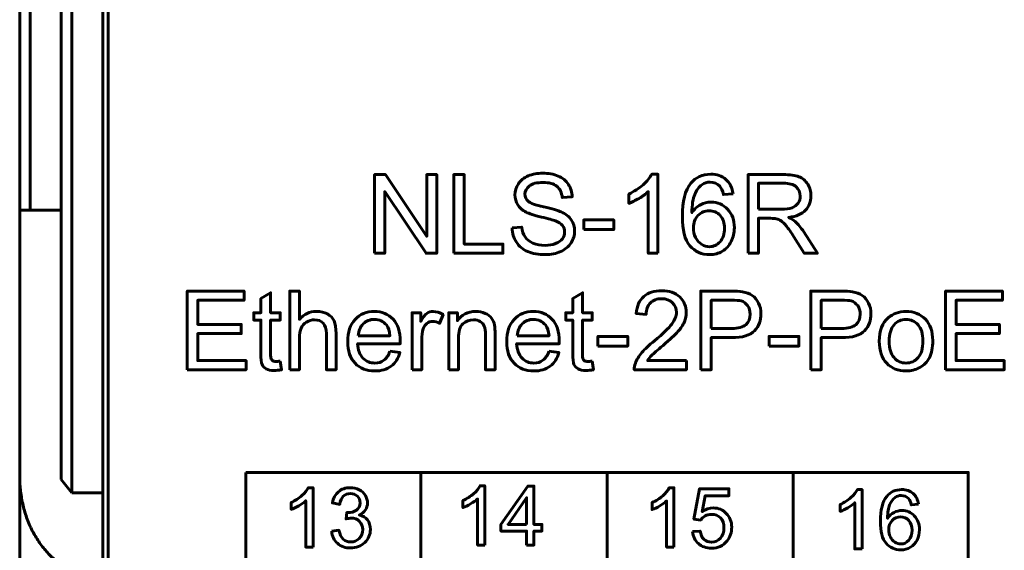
# Model space of a CAD drawing. Header units: millimetres. Extents: x -13 to 39, y -19 to 89.
# Tile 3 of 17: x -6 to 13, y 2 to 12. Entities that reach past the tile are written whole.
import ezdxf

# ---------------------------------------------------------------- set-up
doc = ezdxf.new("R2010")
doc.units = ezdxf.units.MM
doc.linetypes.add('K5LT_BASIC', pattern=[0])

msp = doc.modelspace()

# ---------------------------------------------------------------- linework, layer by layer
at = {"color": 150, "linetype": 'K5LT_BASIC', "lineweight": 60, "true_color": 0x0080ff}
for p, q in [((-6.261, 61.118), (-6.261, 8.557)), ((-6.061, 8.557), (-6.061, 61.118)), ((-5.461, 23.645), (-5.461, 3.373)), ((-5.261, 3.117), (-5.261, 23.338)), ((-4.661, 3.117), (-4.661, 20.438)), ((-4.561, 20.438), (-4.561, -1.962)), ((-6.061, 8.557), (-6.261, 8.557)), ((-6.261, 8.557), (-6.261, 3.437)), ((-6.061, 8.557), (-5.461, 8.557)), ((-6.261, -2.918), (-6.261, 3.437)), ((1.458, 3.512), (1.458, -1.563)), ((5.039, -1.562), (5.039, 3.512)), ((8.621, 3.512), (8.621, -1.563)), ((-5.261, 3.117), (-5.461, 3.373)), ((-4.661, 3.117), (-5.261, 3.117)), ((-4.661, 3.117), (-4.661, 1.517))]:
    msp.add_line(p, q, dxfattribs=at)
for points, knots in [([(0.568, 7.729), (0.568, 7.729), (0.568, 9.244), (0.568, 9.244), (0.774, 9.244), (0.774, 9.244), (1.57, 8.055), (1.57, 8.055), (1.57, 9.244), (1.57, 9.244), (1.762, 9.244), (1.762, 9.244), (1.762, 7.729), (1.762, 7.729), (1.556, 7.729), (1.556, 7.729), (0.761, 8.918), (0.761, 8.918), (0.761, 7.729), (0.761, 7.729), (0.568, 7.729), (0.568, 7.729)], [0, 0, 0, 0, 0.1, 0.1, 0.2, 0.2, 0.3, 0.3, 0.4, 0.4, 0.5, 0.5, 0.6, 0.6, 0.7, 0.7, 0.8, 0.8, 0.9, 0.9, 1, 1, 1, 1]), ([(2.091, 7.729), (2.091, 7.729), (2.091, 9.244), (2.091, 9.244), (2.292, 9.244), (2.292, 9.244), (2.292, 7.907), (2.292, 7.907), (3.037, 7.907), (3.037, 7.907), (3.037, 7.729), (3.037, 7.729), (2.091, 7.729), (2.091, 7.729)], [0, 0, 0, 0, 0.166667, 0.166667, 0.333333, 0.333333, 0.5, 0.5, 0.666667, 0.666667, 0.833333, 0.833333, 1, 1, 1, 1]), ([(3.211, 8.216), (3.211, 8.216), (3.399, 8.233), (3.399, 8.233), (3.408, 8.156), (3.429, 8.094), (3.462, 8.045), (3.494, 7.996), (3.545, 7.957), (3.614, 7.926), (3.683, 7.896), (3.76, 7.881), (3.846, 7.881), (3.923, 7.881), (3.99, 7.892), (4.049, 7.915), (4.107, 7.938), (4.151, 7.97), (4.179, 8.01), (4.208, 8.049), (4.223, 8.093), (4.223, 8.139), (4.223, 8.187), (4.209, 8.228), (4.181, 8.264), (4.154, 8.299), (4.108, 8.328), (4.045, 8.353), (4.004, 8.368), (3.914, 8.393), (3.775, 8.427), (3.635, 8.46), (3.538, 8.491), (3.482, 8.521), (3.41, 8.559), (3.356, 8.606), (3.321, 8.663), (3.286, 8.719), (3.268, 8.782), (3.268, 8.851), (3.268, 8.928), (3.29, 9), (3.333, 9.066), (3.377, 9.133), (3.44, 9.183), (3.523, 9.218), (3.607, 9.252), (3.699, 9.27), (3.801, 9.27), (3.913, 9.27), (4.013, 9.252), (4.098, 9.215), (4.184, 9.179), (4.25, 9.126), (4.296, 9.056), (4.342, 8.985), (4.367, 8.906), (4.371, 8.817), (4.371, 8.817), (4.178, 8.802), (4.178, 8.802), (4.168, 8.898), (4.133, 8.97), (4.073, 9.019), (4.014, 9.068), (3.925, 9.092), (3.809, 9.092), (3.688, 9.092), (3.599, 9.07), (3.544, 9.025), (3.488, 8.981), (3.46, 8.927), (3.46, 8.864), (3.46, 8.81), (3.48, 8.765), (3.519, 8.73), (3.558, 8.695), (3.659, 8.659), (3.822, 8.622), (3.985, 8.585), (4.097, 8.553), (4.157, 8.525), (4.245, 8.485), (4.31, 8.434), (4.352, 8.371), (4.394, 8.309), (4.415, 8.237), (4.415, 8.156), (4.415, 8.076), (4.392, 8), (4.346, 7.929), (4.3, 7.858), (4.234, 7.802), (4.061, 7.723), (3.964, 7.703), (3.856, 7.703), (3.719, 7.703), (3.604, 7.723), (3.512, 7.763), (3.419, 7.803), (3.347, 7.863), (3.294, 7.944), (3.241, 8.024), (3.214, 8.114), (3.211, 8.216)], [0, 0, 0, 0, 0.028571, 0.028571, 0.028571, 0.057143, 0.057143, 0.057143, 0.085714, 0.085714, 0.085714, 0.114286, 0.114286, 0.114286, 0.142857, 0.142857, 0.142857, 0.171429, 0.171429, 0.171429, 0.2, 0.2, 0.2, 0.228571, 0.228571, 0.228571, 0.257143, 0.257143, 0.257143, 0.285714, 0.285714, 0.285714, 0.314286, 0.314286, 0.314286, 0.342857, 0.342857, 0.342857, 0.371429, 0.371429, 0.371429, 0.4, 0.4, 0.4, 0.428571, 0.428571, 0.428571, 0.457143, 0.457143, 0.457143, 0.485714, 0.485714, 0.485714, 0.514286, 0.514286, 0.514286, 0.542857, 0.542857, 0.542857, 0.571429, 0.571429, 0.571429, 0.6, 0.6, 0.6, 0.628571, 0.628571, 0.628571, 0.657143, 0.657143, 0.657143, 0.685714, 0.685714, 0.685714, 0.714286, 0.714286, 0.714286, 0.742857, 0.742857, 0.742857, 0.771429, 0.771429, 0.771429, 0.8, 0.8, 0.8, 0.828571, 0.828571, 0.828571, 0.857143, 0.857143, 0.857143, 0.885714, 0.885714, 0.914286, 0.914286, 0.914286, 0.942857, 0.942857, 0.942857, 0.971429, 0.971429, 0.971429, 1, 1, 1, 1]), ([(6.017, 7.729), (6.017, 7.729), (5.831, 7.729), (5.831, 7.729), (5.831, 8.915), (5.831, 8.915), (5.786, 8.872), (5.727, 8.829), (5.655, 8.786), (5.582, 8.744), (5.517, 8.712), (5.459, 8.69), (5.459, 8.69), (5.459, 8.87), (5.459, 8.87), (5.563, 8.919), (5.654, 8.978), (5.732, 9.048), (5.81, 9.118), (5.865, 9.185), (5.898, 9.251), (5.898, 9.251), (6.017, 9.251), (6.017, 9.251), (6.017, 7.729), (6.017, 7.729)], [0, 0, 0, 0, 0.111111, 0.111111, 0.222222, 0.222222, 0.222222, 0.333333, 0.333333, 0.333333, 0.444444, 0.444444, 0.444444, 0.555556, 0.555556, 0.555556, 0.666667, 0.666667, 0.666667, 0.777778, 0.777778, 0.777778, 0.888889, 0.888889, 1, 1, 1, 1]), ([(7.463, 8.874), (7.463, 8.874), (7.279, 8.859), (7.279, 8.859), (7.263, 8.932), (7.239, 8.985), (7.208, 9.019), (7.158, 9.072), (7.096, 9.098), (7.021, 9.098), (6.962, 9.098), (6.909, 9.082), (6.863, 9.049), (6.805, 9.006), (6.759, 8.944), (6.725, 8.862), (6.691, 8.78), (6.673, 8.663), (6.672, 8.512), (6.717, 8.58), (6.772, 8.63), (6.837, 8.663), (6.901, 8.696), (6.969, 8.713), (7.04, 8.713), (7.165, 8.713), (7.271, 8.667), (7.358, 8.576), (7.445, 8.484), (7.489, 8.367), (7.489, 8.222), (7.489, 8.126), (7.468, 8.038), (7.427, 7.956), (7.386, 7.874), (7.33, 7.812), (7.258, 7.769), (7.187, 7.725), (7.105, 7.703), (7.014, 7.703), (6.859, 7.703), (6.733, 7.761), (6.634, 7.874), (6.537, 7.988), (6.488, 8.176), (6.488, 8.438), (6.488, 8.731), (6.542, 8.944), (6.65, 9.077), (6.745, 9.193), (6.872, 9.251), (7.033, 9.251), (7.152, 9.251), (7.25, 9.217), (7.402, 9.084), (7.448, 8.992), (7.463, 8.874)], [0, 0, 0, 0, 0.052632, 0.052632, 0.052632, 0.105263, 0.105263, 0.105263, 0.157895, 0.157895, 0.157895, 0.210526, 0.210526, 0.210526, 0.263158, 0.263158, 0.263158, 0.315789, 0.315789, 0.315789, 0.368421, 0.368421, 0.368421, 0.421053, 0.421053, 0.421053, 0.473684, 0.473684, 0.473684, 0.526316, 0.526316, 0.526316, 0.578947, 0.578947, 0.578947, 0.631579, 0.631579, 0.631579, 0.684211, 0.684211, 0.684211, 0.736842, 0.736842, 0.736842, 0.789474, 0.789474, 0.789474, 0.842105, 0.842105, 0.842105, 0.894737, 0.894737, 0.894737, 0.947368, 0.947368, 1, 1, 1, 1]), ([(7.752, 7.729), (7.752, 7.729), (7.752, 9.244), (7.752, 9.244), (8.423, 9.244), (8.423, 9.244), (8.558, 9.244), (8.661, 9.231), (8.731, 9.203), (8.802, 9.176), (8.858, 9.128), (8.942, 8.991), (8.962, 8.914), (8.962, 8.831), (8.962, 8.724), (8.927, 8.633), (8.858, 8.559), (8.788, 8.485), (8.681, 8.439), (8.536, 8.419), (8.589, 8.393), (8.629, 8.368), (8.657, 8.343), (8.715, 8.29), (8.771, 8.222), (8.823, 8.142), (8.823, 8.142), (9.085, 7.729), (9.085, 7.729), (8.834, 7.729), (8.834, 7.729), (8.634, 8.044), (8.634, 8.044), (8.576, 8.136), (8.527, 8.205), (8.49, 8.253), (8.452, 8.302), (8.418, 8.335), (8.388, 8.355), (8.358, 8.374), (8.327, 8.387), (8.296, 8.395), (8.274, 8.399), (8.237, 8.402), (8.185, 8.402), (8.185, 8.402), (7.953, 8.402), (7.953, 8.402), (7.953, 7.729), (7.953, 7.729), (7.752, 7.729), (7.752, 7.729)], [0, 0, 0, 0, 0.052632, 0.052632, 0.105263, 0.105263, 0.105263, 0.157895, 0.157895, 0.157895, 0.210526, 0.210526, 0.263158, 0.263158, 0.263158, 0.315789, 0.315789, 0.315789, 0.368421, 0.368421, 0.368421, 0.421053, 0.421053, 0.421053, 0.473684, 0.473684, 0.473684, 0.526316, 0.526316, 0.578947, 0.578947, 0.631579, 0.631579, 0.631579, 0.684211, 0.684211, 0.684211, 0.736842, 0.736842, 0.736842, 0.789474, 0.789474, 0.789474, 0.842105, 0.842105, 0.842105, 0.894737, 0.894737, 0.947368, 0.947368, 1, 1, 1, 1]), ([(7.953, 8.575), (7.953, 8.575), (8.383, 8.575), (8.383, 8.575), (8.475, 8.575), (8.546, 8.585), (8.598, 8.604), (8.649, 8.623), (8.688, 8.653), (8.715, 8.695), (8.742, 8.737), (8.755, 8.782), (8.755, 8.831), (8.755, 8.902), (8.729, 8.962), (8.677, 9.008), (8.626, 9.054), (8.544, 9.077), (8.432, 9.077), (8.432, 9.077), (7.953, 9.077), (7.953, 9.077), (7.953, 8.575), (7.953, 8.575)], [0, 0, 0, 0, 0.125, 0.125, 0.125, 0.25, 0.25, 0.25, 0.375, 0.375, 0.375, 0.5, 0.5, 0.5, 0.625, 0.625, 0.625, 0.75, 0.75, 0.75, 0.875, 0.875, 1, 1, 1, 1]), ([(6.701, 8.22), (6.701, 8.156), (6.715, 8.094), (6.742, 8.036), (6.77, 7.977), (6.808, 7.933), (6.856, 7.902), (6.905, 7.871), (6.956, 7.856), (7.011, 7.856), (7.09, 7.856), (7.158, 7.888), (7.27, 8.015), (7.298, 8.101), (7.298, 8.21), (7.298, 8.314), (7.271, 8.397), (7.16, 8.518), (7.089, 8.548), (7.003, 8.548), (6.919, 8.548), (6.848, 8.518), (6.789, 8.457), (6.731, 8.397), (6.701, 8.318), (6.701, 8.22)], [0, 0, 0, 0, 0.111111, 0.111111, 0.111111, 0.222222, 0.222222, 0.222222, 0.333333, 0.333333, 0.333333, 0.444444, 0.444444, 0.555556, 0.555556, 0.555556, 0.666667, 0.666667, 0.777778, 0.777778, 0.777778, 0.888889, 0.888889, 0.888889, 1, 1, 1, 1]), ([(4.591, 8.184), (4.591, 8.184), (4.591, 8.37), (4.591, 8.37), (5.167, 8.37), (5.167, 8.37), (5.167, 8.184), (5.167, 8.184), (4.591, 8.184), (4.591, 8.184)], [0, 0, 0, 0, 0.25, 0.25, 0.5, 0.5, 0.75, 0.75, 1, 1, 1, 1]), ([(6.567, 5.665), (6.567, 5.665), (6.567, 5.487), (6.567, 5.487), (5.563, 5.487), (5.563, 5.487), (5.562, 5.532), (5.569, 5.575), (5.585, 5.617), (5.611, 5.685), (5.652, 5.752), (5.766, 5.884), (5.847, 5.96), (5.952, 6.047), (6.116, 6.182), (6.228, 6.289), (6.286, 6.368), (6.345, 6.447), (6.374, 6.522), (6.374, 6.592), (6.374, 6.666), (6.347, 6.728), (6.295, 6.779), (6.242, 6.829), (6.172, 6.855), (6.087, 6.855), (5.998, 6.855), (5.926, 6.828), (5.872, 6.774), (5.818, 6.721), (5.79, 6.647), (5.79, 6.552), (5.79, 6.552), (5.599, 6.571), (5.599, 6.571), (5.612, 6.714), (5.662, 6.822), (5.747, 6.897), (5.833, 6.972), (5.947, 7.009), (6.092, 7.009), (6.237, 7.009), (6.352, 6.969), (6.437, 6.888), (6.522, 6.807), (6.564, 6.707), (6.564, 6.588), (6.564, 6.527), (6.552, 6.468), (6.527, 6.409), (6.502, 6.35), (6.461, 6.288), (6.404, 6.224), (6.346, 6.159), (6.25, 6.07), (6.117, 5.957), (6.005, 5.863), (5.933, 5.799), (5.901, 5.766), (5.869, 5.732), (5.843, 5.699), (5.823, 5.665), (5.823, 5.665), (6.567, 5.665), (6.567, 5.665)], [0, 0, 0, 0, 0.045455, 0.045455, 0.090909, 0.090909, 0.090909, 0.136364, 0.136364, 0.136364, 0.181818, 0.181818, 0.227273, 0.227273, 0.227273, 0.272727, 0.272727, 0.272727, 0.318182, 0.318182, 0.318182, 0.363636, 0.363636, 0.363636, 0.409091, 0.409091, 0.409091, 0.454545, 0.454545, 0.454545, 0.5, 0.5, 0.5, 0.545455, 0.545455, 0.545455, 0.590909, 0.590909, 0.590909, 0.636364, 0.636364, 0.636364, 0.681818, 0.681818, 0.681818, 0.727273, 0.727273, 0.727273, 0.772727, 0.772727, 0.772727, 0.818182, 0.818182, 0.818182, 0.863636, 0.863636, 0.863636, 0.909091, 0.909091, 0.909091, 0.954545, 0.954545, 0.954545, 1, 1, 1, 1]), ([(-3.038, 5.487), (-3.038, 5.487), (-3.038, 7.003), (-3.038, 7.003), (-1.943, 7.003), (-1.943, 7.003), (-1.943, 6.825), (-1.943, 6.825), (-2.836, 6.825), (-2.836, 6.825), (-2.836, 6.359), (-2.836, 6.359), (-2, 6.359), (-2, 6.359), (-2, 6.182), (-2, 6.182), (-2.836, 6.182), (-2.836, 6.182), (-2.836, 5.665), (-2.836, 5.665), (-1.907, 5.665), (-1.907, 5.665), (-1.907, 5.487), (-1.907, 5.487), (-3.038, 5.487), (-3.038, 5.487)], [0, 0, 0, 0, 0.083333, 0.083333, 0.166667, 0.166667, 0.25, 0.25, 0.333333, 0.333333, 0.416667, 0.416667, 0.5, 0.5, 0.583333, 0.583333, 0.666667, 0.666667, 0.75, 0.75, 0.833333, 0.833333, 0.916667, 0.916667, 1, 1, 1, 1]), ([(-1.249, 5.653), (-1.249, 5.653), (-1.224, 5.489), (-1.224, 5.489), (-1.276, 5.478), (-1.323, 5.472), (-1.364, 5.472), (-1.431, 5.472), (-1.483, 5.483), (-1.521, 5.505), (-1.558, 5.526), (-1.584, 5.554), (-1.599, 5.589), (-1.614, 5.624), (-1.621, 5.697), (-1.621, 5.809), (-1.621, 5.809), (-1.621, 6.442), (-1.621, 6.442), (-1.759, 6.442), (-1.759, 6.442), (-1.759, 6.586), (-1.759, 6.586), (-1.621, 6.586), (-1.621, 6.586), (-1.621, 6.857), (-1.621, 6.857), (-1.435, 6.969), (-1.435, 6.969), (-1.435, 6.586), (-1.435, 6.586), (-1.249, 6.586), (-1.249, 6.586), (-1.249, 6.442), (-1.249, 6.442), (-1.435, 6.442), (-1.435, 6.442), (-1.435, 5.798), (-1.435, 5.798), (-1.435, 5.745), (-1.432, 5.711), (-1.425, 5.696), (-1.419, 5.681), (-1.408, 5.669), (-1.394, 5.659), (-1.379, 5.651), (-1.358, 5.646), (-1.33, 5.646), (-1.31, 5.646), (-1.282, 5.648), (-1.249, 5.653)], [0, 0, 0, 0, 0.05, 0.05, 0.05, 0.1, 0.1, 0.1, 0.15, 0.15, 0.15, 0.2, 0.2, 0.2, 0.25, 0.25, 0.25, 0.3, 0.3, 0.35, 0.35, 0.4, 0.4, 0.45, 0.45, 0.5, 0.5, 0.55, 0.55, 0.6, 0.6, 0.65, 0.65, 0.7, 0.7, 0.75, 0.75, 0.8, 0.8, 0.8, 0.85, 0.85, 0.85, 0.9, 0.9, 0.9, 0.95, 0.95, 0.95, 1, 1, 1, 1]), ([(-1.065, 5.487), (-1.065, 5.487), (-1.065, 7.003), (-1.065, 7.003), (-0.879, 7.003), (-0.879, 7.003), (-0.879, 6.457), (-0.879, 6.457), (-0.792, 6.559), (-0.683, 6.609), (-0.551, 6.609), (-0.471, 6.609), (-0.401, 6.593), (-0.341, 6.561), (-0.281, 6.529), (-0.238, 6.485), (-0.212, 6.428), (-0.187, 6.372), (-0.174, 6.29), (-0.174, 6.183), (-0.174, 6.183), (-0.174, 5.487), (-0.174, 5.487), (-0.36, 5.487), (-0.36, 5.487), (-0.36, 6.182), (-0.36, 6.182), (-0.36, 6.275), (-0.38, 6.342), (-0.42, 6.385), (-0.46, 6.427), (-0.517, 6.448), (-0.59, 6.448), (-0.645, 6.448), (-0.696, 6.434), (-0.745, 6.406), (-0.793, 6.377), (-0.827, 6.338), (-0.848, 6.289), (-0.869, 6.24), (-0.879, 6.173), (-0.879, 6.087), (-0.879, 6.087), (-0.879, 5.487), (-0.879, 5.487), (-1.065, 5.487), (-1.065, 5.487)], [0, 0, 0, 0, 0.058824, 0.058824, 0.117647, 0.117647, 0.176471, 0.176471, 0.176471, 0.235294, 0.235294, 0.235294, 0.294118, 0.294118, 0.294118, 0.352941, 0.352941, 0.352941, 0.411765, 0.411765, 0.411765, 0.470588, 0.470588, 0.529412, 0.529412, 0.588235, 0.588235, 0.588235, 0.647059, 0.647059, 0.647059, 0.705882, 0.705882, 0.705882, 0.764706, 0.764706, 0.764706, 0.823529, 0.823529, 0.823529, 0.882353, 0.882353, 0.882353, 0.941176, 0.941176, 1, 1, 1, 1]), ([(4.753, 5.653), (4.753, 5.653), (4.778, 5.489), (4.778, 5.489), (4.726, 5.478), (4.679, 5.472), (4.638, 5.472), (4.571, 5.472), (4.519, 5.483), (4.481, 5.505), (4.444, 5.526), (4.418, 5.554), (4.403, 5.589), (4.388, 5.624), (4.38, 5.697), (4.38, 5.809), (4.38, 5.809), (4.38, 6.442), (4.38, 6.442), (4.243, 6.442), (4.243, 6.442), (4.243, 6.586), (4.243, 6.586), (4.38, 6.586), (4.38, 6.586), (4.38, 6.857), (4.38, 6.857), (4.567, 6.969), (4.567, 6.969), (4.567, 6.586), (4.567, 6.586), (4.753, 6.586), (4.753, 6.586), (4.753, 6.442), (4.753, 6.442), (4.567, 6.442), (4.567, 6.442), (4.567, 5.798), (4.567, 5.798), (4.567, 5.745), (4.57, 5.711), (4.576, 5.696), (4.583, 5.681), (4.593, 5.669), (4.608, 5.659), (4.623, 5.651), (4.644, 5.646), (4.672, 5.646), (4.692, 5.646), (4.719, 5.648), (4.753, 5.653)], [0, 0, 0, 0, 0.05, 0.05, 0.05, 0.1, 0.1, 0.1, 0.15, 0.15, 0.15, 0.2, 0.2, 0.2, 0.25, 0.25, 0.25, 0.3, 0.3, 0.35, 0.35, 0.4, 0.4, 0.45, 0.45, 0.5, 0.5, 0.55, 0.55, 0.6, 0.6, 0.65, 0.65, 0.7, 0.7, 0.75, 0.75, 0.8, 0.8, 0.8, 0.85, 0.85, 0.85, 0.9, 0.9, 0.9, 0.95, 0.95, 0.95, 1, 1, 1, 1]), ([(6.842, 5.487), (6.842, 5.487), (6.842, 7.003), (6.842, 7.003), (7.414, 7.003), (7.414, 7.003), (7.515, 7.003), (7.592, 6.998), (7.645, 6.988), (7.719, 6.976), (7.782, 6.952), (7.832, 6.918), (7.883, 6.883), (7.923, 6.834), (7.954, 6.772), (7.985, 6.709), (8, 6.64), (8, 6.565), (8, 6.437), (7.959, 6.328), (7.877, 6.239), (7.795, 6.15), (7.646, 6.105), (7.432, 6.105), (7.432, 6.105), (7.043, 6.105), (7.043, 6.105), (7.043, 5.487), (7.043, 5.487), (6.842, 5.487), (6.842, 5.487)], [0, 0, 0, 0, 0.090909, 0.090909, 0.181818, 0.181818, 0.181818, 0.272727, 0.272727, 0.272727, 0.363636, 0.363636, 0.363636, 0.454545, 0.454545, 0.454545, 0.545455, 0.545455, 0.545455, 0.636364, 0.636364, 0.636364, 0.727273, 0.727273, 0.727273, 0.818182, 0.818182, 0.909091, 0.909091, 1, 1, 1, 1]), ([(7.043, 6.283), (7.043, 6.283), (7.435, 6.283), (7.435, 6.283), (7.565, 6.283), (7.656, 6.307), (7.711, 6.355), (7.765, 6.404), (7.792, 6.472), (7.792, 6.559), (7.792, 6.623), (7.777, 6.677), (7.744, 6.722), (7.712, 6.767), (7.67, 6.797), (7.618, 6.812), (7.584, 6.82), (7.521, 6.825), (7.431, 6.825), (7.431, 6.825), (7.043, 6.825), (7.043, 6.825), (7.043, 6.283), (7.043, 6.283)], [0, 0, 0, 0, 0.125, 0.125, 0.125, 0.25, 0.25, 0.25, 0.375, 0.375, 0.375, 0.5, 0.5, 0.5, 0.625, 0.625, 0.625, 0.75, 0.75, 0.75, 0.875, 0.875, 1, 1, 1, 1]), ([(8.959, 5.487), (8.959, 5.487), (8.959, 7.003), (8.959, 7.003), (9.531, 7.003), (9.531, 7.003), (9.631, 7.003), (9.708, 6.998), (9.762, 6.988), (9.836, 6.976), (9.899, 6.952), (9.949, 6.918), (9.999, 6.883), (10.04, 6.834), (10.071, 6.772), (10.101, 6.709), (10.117, 6.64), (10.117, 6.565), (10.117, 6.437), (10.076, 6.328), (9.993, 6.239), (9.912, 6.15), (9.763, 6.105), (9.549, 6.105), (9.549, 6.105), (9.16, 6.105), (9.16, 6.105), (9.16, 5.487), (9.16, 5.487), (8.959, 5.487), (8.959, 5.487)], [0, 0, 0, 0, 0.090909, 0.090909, 0.181818, 0.181818, 0.181818, 0.272727, 0.272727, 0.272727, 0.363636, 0.363636, 0.363636, 0.454545, 0.454545, 0.454545, 0.545455, 0.545455, 0.545455, 0.636364, 0.636364, 0.636364, 0.727273, 0.727273, 0.727273, 0.818182, 0.818182, 0.909091, 0.909091, 1, 1, 1, 1]), ([(9.16, 6.283), (9.16, 6.283), (9.551, 6.283), (9.551, 6.283), (9.681, 6.283), (9.773, 6.307), (9.828, 6.355), (9.882, 6.404), (9.909, 6.472), (9.909, 6.559), (9.909, 6.623), (9.893, 6.677), (9.861, 6.722), (9.829, 6.767), (9.787, 6.797), (9.735, 6.812), (9.701, 6.82), (9.638, 6.825), (9.548, 6.825), (9.548, 6.825), (9.16, 6.825), (9.16, 6.825), (9.16, 6.283), (9.16, 6.283)], [0, 0, 0, 0, 0.125, 0.125, 0.125, 0.25, 0.25, 0.25, 0.375, 0.375, 0.375, 0.5, 0.5, 0.5, 0.625, 0.625, 0.625, 0.75, 0.75, 0.75, 0.875, 0.875, 1, 1, 1, 1]), ([(11.552, 5.487), (11.552, 5.487), (11.552, 7.003), (11.552, 7.003), (12.646, 7.003), (12.646, 7.003), (12.646, 6.825), (12.646, 6.825), (11.753, 6.825), (11.753, 6.825), (11.753, 6.359), (11.753, 6.359), (12.589, 6.359), (12.589, 6.359), (12.589, 6.182), (12.589, 6.182), (11.753, 6.182), (11.753, 6.182), (11.753, 5.665), (11.753, 5.665), (12.682, 5.665), (12.682, 5.665), (12.682, 5.487), (12.682, 5.487), (11.552, 5.487), (11.552, 5.487)], [0, 0, 0, 0, 0.083333, 0.083333, 0.166667, 0.166667, 0.25, 0.25, 0.333333, 0.333333, 0.416667, 0.416667, 0.5, 0.5, 0.583333, 0.583333, 0.666667, 0.666667, 0.75, 0.75, 0.833333, 0.833333, 0.916667, 0.916667, 1, 1, 1, 1]), ([(0.861, 5.843), (0.861, 5.843), (1.054, 5.817), (1.054, 5.817), (1.024, 5.706), (0.968, 5.618), (0.886, 5.557), (0.804, 5.495), (0.7, 5.464), (0.572, 5.464), (0.412, 5.464), (0.285, 5.513), (0.191, 5.612), (0.098, 5.711), (0.051, 5.849), (0.051, 6.027), (0.051, 6.212), (0.098, 6.355), (0.193, 6.456), (0.288, 6.558), (0.411, 6.609), (0.562, 6.609), (0.709, 6.609), (0.828, 6.559), (0.921, 6.46), (1.014, 6.36), (1.06, 6.219), (1.06, 6.038), (1.06, 6.027), (1.06, 6.011), (1.059, 5.989), (1.059, 5.989), (0.241, 5.989), (0.241, 5.989), (0.248, 5.869), (0.282, 5.776), (0.343, 5.712), (0.405, 5.648), (0.481, 5.616), (0.572, 5.616), (0.641, 5.616), (0.699, 5.634), (0.747, 5.67), (0.795, 5.706), (0.833, 5.764), (0.861, 5.843)], [0, 0, 0, 0, 0.066667, 0.066667, 0.066667, 0.133333, 0.133333, 0.133333, 0.2, 0.2, 0.2, 0.266667, 0.266667, 0.266667, 0.333333, 0.333333, 0.333333, 0.4, 0.4, 0.4, 0.466667, 0.466667, 0.466667, 0.533333, 0.533333, 0.533333, 0.6, 0.6, 0.6, 0.666667, 0.666667, 0.666667, 0.733333, 0.733333, 0.733333, 0.8, 0.8, 0.8, 0.866667, 0.866667, 0.866667, 0.933333, 0.933333, 0.933333, 1, 1, 1, 1]), ([(0.252, 6.141), (0.252, 6.141), (0.863, 6.141), (0.863, 6.141), (0.855, 6.234), (0.832, 6.303), (0.793, 6.349), (0.734, 6.421), (0.657, 6.457), (0.563, 6.457), (0.478, 6.457), (0.406, 6.428), (0.348, 6.371), (0.29, 6.314), (0.258, 6.237), (0.252, 6.141)], [0, 0, 0, 0, 0.2, 0.2, 0.2, 0.4, 0.4, 0.4, 0.6, 0.6, 0.6, 0.8, 0.8, 0.8, 1, 1, 1, 1]), ([(1.287, 5.487), (1.287, 5.487), (1.287, 6.586), (1.287, 6.586), (1.454, 6.586), (1.454, 6.586), (1.454, 6.418), (1.454, 6.418), (1.497, 6.496), (1.537, 6.547), (1.573, 6.572), (1.609, 6.597), (1.649, 6.609), (1.692, 6.609), (1.755, 6.609), (1.819, 6.589), (1.884, 6.55), (1.884, 6.55), (1.818, 6.378), (1.818, 6.378), (1.773, 6.404), (1.727, 6.416), (1.682, 6.416), (1.642, 6.416), (1.605, 6.404), (1.573, 6.38), (1.541, 6.355), (1.518, 6.322), (1.504, 6.278), (1.484, 6.212), (1.473, 6.14), (1.473, 6.061), (1.473, 6.061), (1.473, 5.487), (1.473, 5.487), (1.287, 5.487), (1.287, 5.487)], [0, 0, 0, 0, 0.076923, 0.076923, 0.153846, 0.153846, 0.230769, 0.230769, 0.230769, 0.307692, 0.307692, 0.307692, 0.384615, 0.384615, 0.384615, 0.461538, 0.461538, 0.461538, 0.538462, 0.538462, 0.538462, 0.615385, 0.615385, 0.615385, 0.692308, 0.692308, 0.692308, 0.769231, 0.769231, 0.769231, 0.846154, 0.846154, 0.846154, 0.923077, 0.923077, 1, 1, 1, 1]), ([(1.994, 5.487), (1.994, 5.487), (1.994, 6.586), (1.994, 6.586), (2.161, 6.586), (2.161, 6.586), (2.161, 6.43), (2.161, 6.43), (2.242, 6.549), (2.358, 6.609), (2.51, 6.609), (2.577, 6.609), (2.637, 6.597), (2.693, 6.573), (2.748, 6.55), (2.79, 6.518), (2.817, 6.48), (2.845, 6.442), (2.864, 6.396), (2.875, 6.343), (2.882, 6.308), (2.885, 6.248), (2.885, 6.162), (2.885, 6.162), (2.885, 5.487), (2.885, 5.487), (2.699, 5.487), (2.699, 5.487), (2.699, 6.155), (2.699, 6.155), (2.699, 6.231), (2.692, 6.287), (2.677, 6.325), (2.663, 6.362), (2.637, 6.392), (2.601, 6.415), (2.564, 6.437), (2.521, 6.448), (2.471, 6.448), (2.392, 6.448), (2.324, 6.423), (2.267, 6.373), (2.209, 6.323), (2.18, 6.227), (2.18, 6.087), (2.18, 6.087), (2.18, 5.487), (2.18, 5.487), (1.994, 5.487), (1.994, 5.487)], [0, 0, 0, 0, 0.055556, 0.055556, 0.111111, 0.111111, 0.166667, 0.166667, 0.166667, 0.222222, 0.222222, 0.222222, 0.277778, 0.277778, 0.277778, 0.333333, 0.333333, 0.333333, 0.388889, 0.388889, 0.388889, 0.444444, 0.444444, 0.444444, 0.5, 0.5, 0.555556, 0.555556, 0.611111, 0.611111, 0.611111, 0.666667, 0.666667, 0.666667, 0.722222, 0.722222, 0.722222, 0.777778, 0.777778, 0.777778, 0.833333, 0.833333, 0.833333, 0.888889, 0.888889, 0.888889, 0.944444, 0.944444, 1, 1, 1, 1]), ([(3.921, 5.843), (3.921, 5.843), (4.113, 5.817), (4.113, 5.817), (4.083, 5.706), (4.027, 5.618), (3.945, 5.557), (3.864, 5.495), (3.759, 5.464), (3.632, 5.464), (3.472, 5.464), (3.345, 5.513), (3.251, 5.612), (3.157, 5.711), (3.11, 5.849), (3.11, 6.027), (3.11, 6.212), (3.157, 6.355), (3.252, 6.456), (3.347, 6.558), (3.47, 6.609), (3.622, 6.609), (3.768, 6.609), (3.888, 6.559), (3.98, 6.46), (4.073, 6.36), (4.12, 6.219), (4.12, 6.038), (4.12, 6.027), (4.119, 6.011), (4.119, 5.989), (4.119, 5.989), (3.3, 5.989), (3.3, 5.989), (3.308, 5.869), (3.341, 5.776), (3.403, 5.712), (3.464, 5.648), (3.54, 5.616), (3.632, 5.616), (3.7, 5.616), (3.758, 5.634), (3.806, 5.67), (3.854, 5.706), (3.892, 5.764), (3.921, 5.843)], [0, 0, 0, 0, 0.066667, 0.066667, 0.066667, 0.133333, 0.133333, 0.133333, 0.2, 0.2, 0.2, 0.266667, 0.266667, 0.266667, 0.333333, 0.333333, 0.333333, 0.4, 0.4, 0.4, 0.466667, 0.466667, 0.466667, 0.533333, 0.533333, 0.533333, 0.6, 0.6, 0.6, 0.666667, 0.666667, 0.666667, 0.733333, 0.733333, 0.733333, 0.8, 0.8, 0.8, 0.866667, 0.866667, 0.866667, 0.933333, 0.933333, 0.933333, 1, 1, 1, 1]), ([(3.311, 6.141), (3.311, 6.141), (3.923, 6.141), (3.923, 6.141), (3.915, 6.234), (3.891, 6.303), (3.853, 6.349), (3.794, 6.421), (3.717, 6.457), (3.623, 6.457), (3.537, 6.457), (3.466, 6.428), (3.407, 6.371), (3.35, 6.314), (3.317, 6.237), (3.311, 6.141)], [0, 0, 0, 0, 0.2, 0.2, 0.2, 0.4, 0.4, 0.4, 0.6, 0.6, 0.6, 0.8, 0.8, 0.8, 1, 1, 1, 1]), ([(10.277, 6.037), (10.277, 6.239), (10.334, 6.39), (10.447, 6.487), (10.541, 6.569), (10.657, 6.609), (10.792, 6.609), (10.943, 6.609), (11.067, 6.56), (11.163, 6.461), (11.258, 6.363), (11.306, 6.226), (11.306, 6.052), (11.306, 5.911), (11.285, 5.8), (11.243, 5.719), (11.2, 5.639), (11.139, 5.576), (11.057, 5.531), (10.977, 5.486), (10.888, 5.464), (10.792, 5.464), (10.639, 5.464), (10.514, 5.513), (10.325, 5.71), (10.277, 5.852), (10.277, 6.037)], [0, 0, 0, 0, 0.111111, 0.111111, 0.111111, 0.222222, 0.222222, 0.222222, 0.333333, 0.333333, 0.333333, 0.444444, 0.444444, 0.444444, 0.555556, 0.555556, 0.555556, 0.666667, 0.666667, 0.666667, 0.777778, 0.777778, 0.777778, 0.888889, 0.888889, 1, 1, 1, 1]), ([(10.468, 6.036), (10.468, 5.896), (10.499, 5.791), (10.56, 5.721), (10.622, 5.651), (10.699, 5.616), (10.792, 5.616), (10.885, 5.616), (10.962, 5.651), (11.024, 5.721), (11.085, 5.792), (11.116, 5.899), (11.116, 6.042), (11.116, 6.178), (11.085, 6.28), (11.023, 6.35), (10.961, 6.42), (10.884, 6.455), (10.792, 6.455), (10.699, 6.455), (10.622, 6.42), (10.56, 6.351), (10.499, 6.281), (10.468, 6.176), (10.468, 6.036)], [0, 0, 0, 0, 0.125, 0.125, 0.125, 0.25, 0.25, 0.25, 0.375, 0.375, 0.375, 0.5, 0.5, 0.5, 0.625, 0.625, 0.625, 0.75, 0.75, 0.75, 0.875, 0.875, 0.875, 1, 1, 1, 1]), ([(4.863, 5.942), (4.863, 5.942), (4.863, 6.129), (4.863, 6.129), (5.438, 6.129), (5.438, 6.129), (5.438, 5.942), (5.438, 5.942), (4.863, 5.942), (4.863, 5.942)], [0, 0, 0, 0, 0.25, 0.25, 0.5, 0.5, 0.75, 0.75, 1, 1, 1, 1]), ([(8.156, 5.942), (8.156, 5.942), (8.156, 6.129), (8.156, 6.129), (8.732, 6.129), (8.732, 6.129), (8.732, 5.942), (8.732, 5.942), (8.156, 5.942), (8.156, 5.942)], [0, 0, 0, 0, 0.25, 0.25, 0.5, 0.5, 0.75, 0.75, 1, 1, 1, 1]), ([(-1.91, 3.512), (-1.91, 3.512), (11.989, 3.512), (11.989, 3.512), (11.989, -1.562), (11.989, -1.562), (-1.91, -1.562), (-1.91, -1.562), (-1.91, 3.512), (-1.91, 3.512)], [0, 0, 0, 0, 0.25, 0.25, 0.5, 0.5, 0.75, 0.75, 1, 1, 1, 1]), ([(2.686, 2.112), (2.686, 2.112), (2.547, 2.112), (2.547, 2.112), (2.547, 3.002), (2.547, 3.002), (2.513, 2.97), (2.469, 2.938), (2.36, 2.874), (2.311, 2.85), (2.267, 2.834), (2.267, 2.834), (2.267, 2.969), (2.267, 2.969), (2.345, 3.005), (2.414, 3.05), (2.472, 3.102), (2.531, 3.154), (2.572, 3.205), (2.596, 3.254), (2.596, 3.254), (2.686, 3.254), (2.686, 3.254), (2.686, 2.112), (2.686, 2.112)], [0, 0, 0, 0, 0.111111, 0.111111, 0.222222, 0.222222, 0.222222, 0.333333, 0.333333, 0.444444, 0.444444, 0.444444, 0.555556, 0.555556, 0.555556, 0.666667, 0.666667, 0.666667, 0.777778, 0.777778, 0.777778, 0.888889, 0.888889, 1, 1, 1, 1]), ([(3.491, 2.112), (3.491, 2.112), (3.491, 2.384), (3.491, 2.384), (2.998, 2.384), (2.998, 2.384), (2.998, 2.512), (2.998, 2.512), (3.517, 3.249), (3.517, 3.249), (3.631, 3.249), (3.631, 3.249), (3.631, 2.512), (3.631, 2.512), (3.785, 2.512), (3.785, 2.512), (3.785, 2.384), (3.785, 2.384), (3.631, 2.384), (3.631, 2.384), (3.631, 2.112), (3.631, 2.112), (3.491, 2.112), (3.491, 2.112)], [0, 0, 0, 0, 0.090909, 0.090909, 0.181818, 0.181818, 0.272727, 0.272727, 0.363636, 0.363636, 0.454545, 0.454545, 0.545455, 0.545455, 0.636364, 0.636364, 0.727273, 0.727273, 0.818182, 0.818182, 0.909091, 0.909091, 1, 1, 1, 1]), ([(-0.618, 2.076), (-0.618, 2.076), (-0.757, 2.076), (-0.757, 2.076), (-0.757, 2.966), (-0.757, 2.966), (-0.791, 2.934), (-0.835, 2.902), (-0.944, 2.838), (-0.993, 2.814), (-1.037, 2.798), (-1.037, 2.798), (-1.037, 2.933), (-1.037, 2.933), (-0.959, 2.969), (-0.89, 3.014), (-0.832, 3.066), (-0.773, 3.118), (-0.732, 3.169), (-0.708, 3.218), (-0.708, 3.218), (-0.618, 3.218), (-0.618, 3.218), (-0.618, 2.076), (-0.618, 2.076)], [0, 0, 0, 0, 0.111111, 0.111111, 0.222222, 0.222222, 0.222222, 0.333333, 0.333333, 0.444444, 0.444444, 0.444444, 0.555556, 0.555556, 0.555556, 0.666667, 0.666667, 0.666667, 0.777778, 0.777778, 0.777778, 0.888889, 0.888889, 1, 1, 1, 1]), ([(-0.259, 2.378), (-0.259, 2.378), (-0.119, 2.397), (-0.119, 2.397), (-0.103, 2.318), (-0.076, 2.261), (-0.037, 2.226), (0.001, 2.191), (0.048, 2.173), (0.104, 2.173), (0.17, 2.173), (0.226, 2.196), (0.271, 2.242), (0.316, 2.287), (0.338, 2.343), (0.338, 2.411), (0.338, 2.475), (0.317, 2.528), (0.275, 2.569), (0.234, 2.611), (0.18, 2.632), (0.116, 2.632), (0.089, 2.632), (0.056, 2.626), (0.017, 2.616), (0.017, 2.616), (0.032, 2.738), (0.032, 2.738), (0.042, 2.737), (0.049, 2.737), (0.055, 2.737), (0.115, 2.737), (0.168, 2.752), (0.216, 2.783), (0.264, 2.814), (0.287, 2.862), (0.287, 2.926), (0.287, 2.977), (0.27, 3.02), (0.235, 3.053), (0.201, 3.087), (0.156, 3.103), (0.101, 3.103), (0.047, 3.103), (0.001, 3.086), (-0.035, 3.052), (-0.071, 3.018), (-0.094, 2.966), (-0.105, 2.897), (-0.105, 2.897), (-0.244, 2.923), (-0.244, 2.923), (-0.227, 3.016), (-0.188, 3.089), (-0.128, 3.141), (-0.068, 3.192), (0.008, 3.218), (0.098, 3.218), (0.16, 3.218), (0.217, 3.205), (0.269, 3.178), (0.321, 3.151), (0.361, 3.115), (0.389, 3.069), (0.417, 3.023), (0.43, 2.975), (0.43, 2.923), (0.43, 2.874), (0.417, 2.83), (0.391, 2.789), (0.364, 2.749), (0.325, 2.717), (0.274, 2.693), (0.341, 2.678), (0.393, 2.646), (0.43, 2.597), (0.467, 2.548), (0.486, 2.487), (0.486, 2.414), (0.486, 2.314), (0.45, 2.23), (0.377, 2.161), (0.305, 2.092), (0.213, 2.057), (0.103, 2.057), (0.003, 2.057), (-0.08, 2.087), (-0.146, 2.147), (-0.212, 2.206), (-0.249, 2.283), (-0.259, 2.378)], [0, 0, 0, 0, 0.033333, 0.033333, 0.033333, 0.066667, 0.066667, 0.066667, 0.1, 0.1, 0.1, 0.133333, 0.133333, 0.133333, 0.166667, 0.166667, 0.166667, 0.2, 0.2, 0.2, 0.233333, 0.233333, 0.233333, 0.266667, 0.266667, 0.266667, 0.3, 0.3, 0.3, 0.333333, 0.333333, 0.333333, 0.366667, 0.366667, 0.366667, 0.4, 0.4, 0.4, 0.433333, 0.433333, 0.433333, 0.466667, 0.466667, 0.466667, 0.5, 0.5, 0.5, 0.533333, 0.533333, 0.533333, 0.566667, 0.566667, 0.566667, 0.6, 0.6, 0.6, 0.633333, 0.633333, 0.633333, 0.666667, 0.666667, 0.666667, 0.7, 0.7, 0.7, 0.733333, 0.733333, 0.733333, 0.766667, 0.766667, 0.766667, 0.8, 0.8, 0.8, 0.833333, 0.833333, 0.833333, 0.866667, 0.866667, 0.866667, 0.9, 0.9, 0.9, 0.933333, 0.933333, 0.933333, 0.966667, 0.966667, 0.966667, 1, 1, 1, 1]), ([(6.325, 2.073), (6.325, 2.073), (6.185, 2.073), (6.185, 2.073), (6.185, 2.963), (6.185, 2.963), (6.152, 2.931), (6.108, 2.899), (5.999, 2.835), (5.949, 2.811), (5.906, 2.795), (5.906, 2.795), (5.906, 2.93), (5.906, 2.93), (5.984, 2.966), (6.052, 3.011), (6.111, 3.063), (6.169, 3.115), (6.211, 3.166), (6.235, 3.215), (6.235, 3.215), (6.325, 3.215), (6.325, 3.215), (6.325, 2.073), (6.325, 2.073)], [0, 0, 0, 0, 0.111111, 0.111111, 0.222222, 0.222222, 0.222222, 0.333333, 0.333333, 0.444444, 0.444444, 0.444444, 0.555556, 0.555556, 0.555556, 0.666667, 0.666667, 0.666667, 0.777778, 0.777778, 0.777778, 0.888889, 0.888889, 1, 1, 1, 1]), ([(6.684, 2.372), (6.684, 2.372), (6.83, 2.383), (6.83, 2.383), (6.841, 2.312), (6.866, 2.258), (6.905, 2.222), (6.944, 2.187), (6.992, 2.169), (7.049, 2.169), (7.117, 2.169), (7.174, 2.194), (7.22, 2.245), (7.266, 2.295), (7.289, 2.363), (7.289, 2.446), (7.289, 2.526), (7.267, 2.589), (7.223, 2.635), (7.179, 2.681), (7.12, 2.704), (7.047, 2.704), (7.002, 2.704), (6.962, 2.693), (6.926, 2.673), (6.89, 2.652), (6.862, 2.625), (6.841, 2.593), (6.841, 2.593), (6.71, 2.612), (6.71, 2.612), (6.819, 3.196), (6.819, 3.196), (7.383, 3.196), (7.383, 3.196), (7.383, 3.062), (7.383, 3.062), (6.93, 3.062), (6.93, 3.062), (6.87, 2.756), (6.87, 2.756), (6.938, 2.804), (7.009, 2.827), (7.084, 2.827), (7.183, 2.827), (7.266, 2.793), (7.402, 2.655), (7.437, 2.567), (7.437, 2.459), (7.437, 2.356), (7.407, 2.267), (7.347, 2.193), (7.274, 2.1), (7.175, 2.054), (7.049, 2.054), (6.946, 2.054), (6.861, 2.084), (6.796, 2.141), (6.731, 2.199), (6.693, 2.276), (6.684, 2.372)], [0, 0, 0, 0, 0.045455, 0.045455, 0.045455, 0.090909, 0.090909, 0.090909, 0.136364, 0.136364, 0.136364, 0.181818, 0.181818, 0.181818, 0.227273, 0.227273, 0.227273, 0.272727, 0.272727, 0.272727, 0.318182, 0.318182, 0.318182, 0.363636, 0.363636, 0.363636, 0.409091, 0.409091, 0.409091, 0.454545, 0.454545, 0.5, 0.5, 0.545455, 0.545455, 0.590909, 0.590909, 0.636364, 0.636364, 0.681818, 0.681818, 0.681818, 0.727273, 0.727273, 0.727273, 0.772727, 0.772727, 0.818182, 0.818182, 0.818182, 0.863636, 0.863636, 0.863636, 0.909091, 0.909091, 0.909091, 0.954545, 0.954545, 0.954545, 1, 1, 1, 1]), ([(9.946, 2.04), (9.946, 2.04), (9.806, 2.04), (9.806, 2.04), (9.806, 2.929), (9.806, 2.929), (9.773, 2.897), (9.728, 2.865), (9.619, 2.801), (9.57, 2.777), (9.527, 2.761), (9.527, 2.761), (9.527, 2.896), (9.527, 2.896), (9.605, 2.932), (9.673, 2.977), (9.732, 3.029), (9.79, 3.081), (9.832, 3.132), (9.856, 3.181), (9.856, 3.181), (9.946, 3.181), (9.946, 3.181), (9.946, 2.04), (9.946, 2.04)], [0, 0, 0, 0, 0.111111, 0.111111, 0.222222, 0.222222, 0.222222, 0.333333, 0.333333, 0.444444, 0.444444, 0.444444, 0.555556, 0.555556, 0.555556, 0.666667, 0.666667, 0.666667, 0.777778, 0.777778, 0.777778, 0.888889, 0.888889, 1, 1, 1, 1]), ([(11.03, 2.898), (11.03, 2.898), (10.892, 2.887), (10.892, 2.887), (10.88, 2.942), (10.862, 2.982), (10.839, 3.007), (10.801, 3.047), (10.755, 3.067), (10.699, 3.067), (10.654, 3.067), (10.615, 3.054), (10.58, 3.029), (10.537, 2.997), (10.502, 2.951), (10.476, 2.889), (10.451, 2.828), (10.438, 2.74), (10.437, 2.627), (10.47, 2.678), (10.512, 2.716), (10.56, 2.74), (10.609, 2.765), (10.66, 2.778), (10.713, 2.778), (10.806, 2.778), (10.886, 2.743), (10.951, 2.675), (11.017, 2.606), (11.05, 2.518), (11.05, 2.409), (11.05, 2.338), (11.034, 2.272), (11.003, 2.21), (10.973, 2.149), (10.93, 2.102), (10.876, 2.07), (10.823, 2.037), (10.762, 2.021), (10.693, 2.021), (10.577, 2.021), (10.482, 2.063), (10.409, 2.149), (10.335, 2.234), (10.299, 2.375), (10.299, 2.572), (10.299, 2.791), (10.339, 2.951), (10.421, 3.051), (10.492, 3.138), (10.587, 3.181), (10.707, 3.181), (10.797, 3.181), (10.87, 3.156), (10.928, 3.106), (10.985, 3.056), (11.019, 2.987), (11.03, 2.898)], [0, 0, 0, 0, 0.052632, 0.052632, 0.052632, 0.105263, 0.105263, 0.105263, 0.157895, 0.157895, 0.157895, 0.210526, 0.210526, 0.210526, 0.263158, 0.263158, 0.263158, 0.315789, 0.315789, 0.315789, 0.368421, 0.368421, 0.368421, 0.421053, 0.421053, 0.421053, 0.473684, 0.473684, 0.473684, 0.526316, 0.526316, 0.526316, 0.578947, 0.578947, 0.578947, 0.631579, 0.631579, 0.631579, 0.684211, 0.684211, 0.684211, 0.736842, 0.736842, 0.736842, 0.789474, 0.789474, 0.789474, 0.842105, 0.842105, 0.842105, 0.894737, 0.894737, 0.894737, 0.947368, 0.947368, 0.947368, 1, 1, 1, 1]), ([(3.491, 2.512), (3.491, 2.512), (3.491, 3.024), (3.491, 3.024), (3.135, 2.512), (3.135, 2.512), (3.491, 2.512), (3.491, 2.512)], [0, 0, 0, 0, 0.333333, 0.333333, 0.666667, 0.666667, 1, 1, 1, 1]), ([(10.459, 2.408), (10.459, 2.36), (10.469, 2.314), (10.49, 2.27), (10.51, 2.226), (10.539, 2.193), (10.575, 2.17), (10.611, 2.147), (10.65, 2.135), (10.691, 2.135), (10.751, 2.135), (10.801, 2.159), (10.843, 2.206), (10.885, 2.254), (10.907, 2.319), (10.907, 2.4), (10.907, 2.479), (10.886, 2.541), (10.844, 2.586), (10.803, 2.631), (10.75, 2.654), (10.685, 2.654), (10.623, 2.654), (10.569, 2.631), (10.525, 2.586), (10.481, 2.541), (10.459, 2.481), (10.459, 2.408)], [0, 0, 0, 0, 0.111111, 0.111111, 0.111111, 0.222222, 0.222222, 0.222222, 0.333333, 0.333333, 0.333333, 0.444444, 0.444444, 0.444444, 0.555556, 0.555556, 0.555556, 0.666667, 0.666667, 0.666667, 0.777778, 0.777778, 0.777778, 0.888889, 0.888889, 0.888889, 1, 1, 1, 1])]:
    msp.add_open_spline(points, degree=3, knots=knots, dxfattribs=at)
msp.add_rational_spline([(-4.761, 1.517), (-5.64, 1.517), (-6.261, 2.312), (-6.261, 3.437)], [1, 0.804737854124, 0.804737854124, 1], degree=3, dxfattribs=at)

doc.saveas('drawing.dxf')
